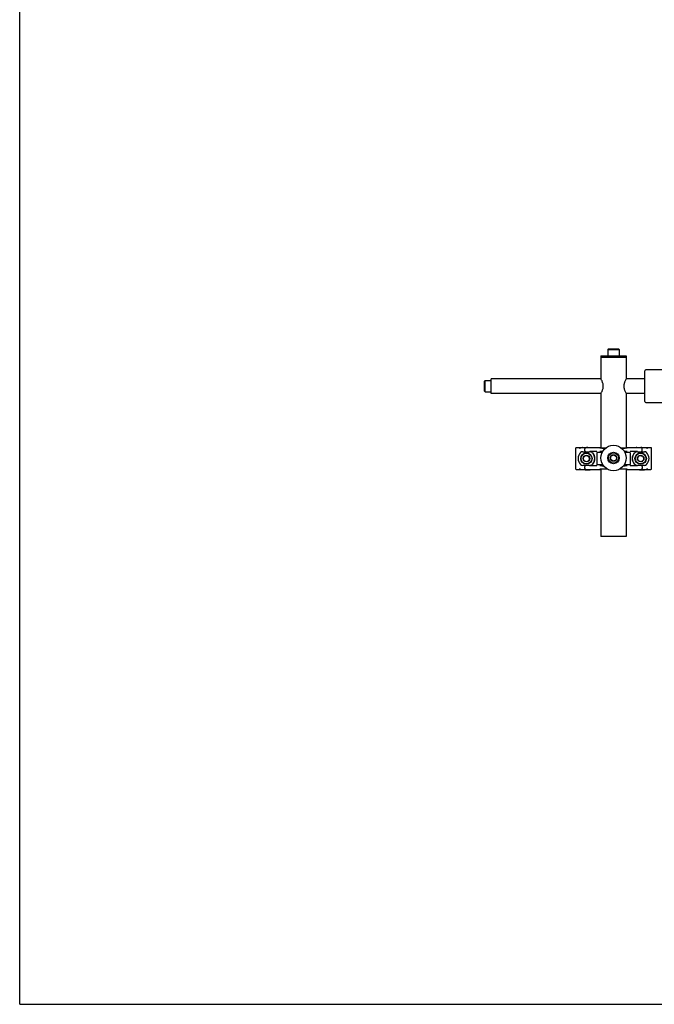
# Model space of a CAD drawing. Header units: inches. Extents: x 0 to 88, y 0 to 68.
# Tile 1 of 4: x 0 to 21.9, y 0 to 34. Entities that reach past the tile are written whole.
import ezdxf

# ---------------------------------------------------------------- set-up
doc = ezdxf.new("R2010")
doc.units = ezdxf.units.IN
doc.header["$LTSCALE"] = 4.84
doc.header["$MEASUREMENT"] = 0
doc.layers.get('0').update_dxf_attribs({"linetype": 'CONTINUOUS'})
for name, color, linetype in [('206380_BL3', 7, 'CONTINUOUS'), ('206381_206381_BL5', 7, 'CONTINUOUS'), ('206383_206383_BL13', 7, 'CONTINUOUS'), ('206385_0_875OD_BL7', 7, 'CONTINUOUS'), ('206386_BL1', 7, 'CONTINUOUS'), ('206685_BL22', 7, 'CONTINUOUS'), ('206685_BL23', 7, 'CONTINUOUS'), ('807_2859_91760A321_BL12', 7, 'CONTINUOUS'), ('807_2859_91760A321_BL4', 7, 'CONTINUOUS'), ('911_709_91090A107_BL38', 7, 'CONTINUOUS'), ('911_709_91090A107_BL8', 7, 'CONTINUOUS'), ('9206XXM_920614M_BL2', 7, 'CONTINUOUS'), ('9206XXM_920614M_BL9', 7, 'CONTINUOUS'), ('9206XXM_9206150M_BL0', 7, 'CONTINUOUS')]:
    doc.layers.add(name, color=color, linetype=linetype)

# ---------------------------------------------------------------- blocks, each defined once
blk = doc.blocks.new('9206XXM_9206150M_BL0', base_point=(16.178, 37.816))
at = {"layer": '9206XXM_9206150M_BL0', "color": 7, "linetype": 'CONTINUOUS'}
for p, q in [((16.06, 54.464), (16.08, 54.484)), ((16.06, 54.11), (16.06, 54.464)), ((16.08, 54.09), (16.08, 54.484)), ((16.08, 54.484), (16.296, 54.484)), ((16.06, 54.11), (16.08, 54.09)), ((16.08, 54.09), (16.296, 54.09)), ((16.06, 21.522), (16.08, 21.542)), ((16.06, 21.168), (16.06, 21.522)), ((16.08, 21.148), (16.08, 21.542)), ((16.08, 21.542), (16.296, 21.542)), ((16.06, 21.168), (16.08, 21.148)), ((16.08, 21.148), (16.296, 21.148))]:
    blk.add_line(p, q, dxfattribs=at)
blk = doc.blocks.new('206386_BL1', base_point=(18.951, 37.816))
at = {"layer": '206386_BL1', "color": 7, "linetype": 'CONTINUOUS'}
for p, q in [((16.296, 54.037), (16.296, 54.537)), ((20.162, 54.537), (16.296, 54.537)), ((21.606, 54.537), (20.88, 54.537)), ((20.162, 54.037), (16.296, 54.037)), ((21.606, 54.037), (20.88, 54.037)), ((16.296, 21.095), (16.296, 21.595)), ((20.087, 21.595), (16.296, 21.595)), ((21.606, 21.595), (20.956, 21.595)), ((20.087, 21.095), (16.296, 21.095)), ((21.606, 21.095), (20.956, 21.095))]:
    blk.add_line(p, q, dxfattribs=at)
blk = doc.blocks.new('9206XXM_920614M_BL2', base_point=(39.543, 38.44))
at = {"layer": '9206XXM_920614M_BL2', "color": 7, "linetype": 'CONTINUOUS'}
for p, q in [((20.414, 54.323), (20.499, 54.398)), ((20.436, 54.212), (20.414, 54.323)), ((20.544, 54.176), (20.436, 54.212)), ((20.499, 54.398), (20.606, 54.362)), ((20.629, 54.251), (20.544, 54.176)), ((20.606, 54.362), (20.629, 54.251)), ((20.344, 22.633), (20.324, 22.613)), ((20.324, 22.613), (20.324, 22.396)), ((20.324, 22.613), (20.718, 22.613)), ((20.344, 22.633), (20.698, 22.633)), ((20.698, 22.633), (20.718, 22.613)), ((20.718, 22.613), (20.718, 22.396)), ((58.388, 22.633), (58.368, 22.613)), ((58.368, 22.613), (58.368, 22.396)), ((58.368, 22.613), (58.762, 22.613)), ((58.388, 22.633), (58.742, 22.633)), ((58.742, 22.633), (58.762, 22.613)), ((58.762, 22.613), (58.762, 22.396))]:
    blk.add_line(p, q, dxfattribs=at)
for radius in [0.197, 0.177, 0.114]:
    blk.add_circle((20.521, 54.287), radius, dxfattribs=at)
blk = doc.blocks.new('206380_BL3', base_point=(39.361, 37.168))
at = {"layer": '206380_BL3', "color": 7, "linetype": 'CONTINUOUS'}
for p, q in [((19.206, 19.195), (19.206, 18.495)), ((20.084, 19.22), (19.231, 19.22)), ((19.455, 19.081), (19.694, 19.081)), ((19.533, 19.114), (19.533, 19.186)), ((19.947, 19.089), (19.817, 19.089)), ((20.049, 19.095), (20.05, 19.095)), ((20.051, 19.206), (20.05, 19.206)), ((20.05, 19.095), (20.051, 19.095)), ((20.053, 19.206), (20.051, 19.206)), ((20.051, 19.095), (20.052, 19.095)), ((20.052, 19.095), (20.055, 19.095)), ((20.055, 19.206), (20.053, 19.206)), ((20.084, 19.082), (20.053, 19.082)), ((20.058, 19.205), (20.055, 19.206)), ((20.055, 19.095), (20.058, 19.095)), ((20.062, 19.205), (20.058, 19.205)), ((20.058, 19.095), (20.064, 19.095)), ((20.069, 19.205), (20.062, 19.205)), ((20.064, 19.095), (20.072, 19.096)), ((20.079, 19.205), (20.069, 19.205)), ((20.072, 19.096), (20.083, 19.096)), ((20.093, 19.205), (20.079, 19.205)), ((20.083, 19.096), (20.099, 19.096)), ((20.11, 19.204), (20.093, 19.205)), ((20.099, 19.096), (20.119, 19.096)), ((20.13, 19.204), (20.11, 19.204)), ((20.119, 19.096), (20.142, 19.097)), ((20.238, 19.198), (20.122, 19.198)), ((20.122, 19.102), (20.154, 19.102)), ((20.154, 19.204), (20.13, 19.204)), ((20.142, 19.097), (20.15, 19.097)), ((20.181, 19.204), (20.154, 19.204)), ((20.212, 19.203), (20.181, 19.204)), ((20.244, 19.203), (20.212, 19.203)), ((20.807, 19.203), (20.799, 19.203)), ((20.92, 19.198), (20.805, 19.198)), ((20.839, 19.203), (20.807, 19.203)), ((20.872, 19.204), (20.839, 19.203)), ((20.9, 19.204), (20.872, 19.204)), ((20.889, 19.102), (20.92, 19.102)), ((20.892, 19.097), (20.916, 19.096)), ((20.924, 19.204), (20.9, 19.204)), ((20.916, 19.096), (20.936, 19.096)), ((20.944, 19.205), (20.924, 19.204)), ((20.936, 19.096), (20.952, 19.096)), ((20.96, 19.205), (20.944, 19.205)), ((20.952, 19.096), (20.966, 19.096)), ((21.811, 19.22), (20.959, 19.22)), ((20.99, 19.082), (20.959, 19.082)), ((20.97, 19.205), (20.96, 19.205)), ((20.966, 19.096), (20.975, 19.095)), ((20.979, 19.205), (20.97, 19.205)), ((20.975, 19.095), (20.982, 19.095)), ((20.984, 19.205), (20.979, 19.205)), ((20.982, 19.095), (20.985, 19.095)), ((20.988, 19.206), (20.984, 19.205)), ((20.985, 19.095), (20.989, 19.095)), ((20.99, 19.206), (20.988, 19.206)), ((20.989, 19.095), (20.991, 19.095)), ((20.992, 19.206), (20.99, 19.206)), ((20.991, 19.095), (20.992, 19.095)), ((20.993, 19.206), (20.992, 19.206)), ((20.994, 19.206), (20.993, 19.206)), ((21.226, 19.089), (21.096, 19.089)), ((21.348, 19.081), (21.587, 19.081)), ((21.509, 19.114), (21.509, 19.186)), ((21.836, 18.495), (21.836, 19.195)), ((19.231, 18.47), (20.084, 18.47)), ((19.694, 18.609), (19.455, 18.609)), ((19.533, 18.504), (19.533, 18.576)), ((19.817, 18.602), (19.947, 18.602)), ((20.049, 18.485), (20.05, 18.485)), ((20.05, 18.485), (20.051, 18.485)), ((20.051, 18.485), (20.052, 18.485)), ((20.052, 18.485), (20.055, 18.485)), ((20.053, 18.609), (20.084, 18.609)), ((20.055, 18.596), (20.053, 18.596)), ((20.058, 18.595), (20.055, 18.596)), ((20.055, 18.485), (20.058, 18.485)), ((20.062, 18.595), (20.058, 18.595)), ((20.058, 18.485), (20.064, 18.485)), ((20.069, 18.595), (20.062, 18.595)), ((20.064, 18.485), (20.072, 18.486)), ((20.079, 18.595), (20.069, 18.595)), ((20.072, 18.486), (20.083, 18.486)), ((20.093, 18.595), (20.079, 18.595)), ((20.083, 18.486), (20.099, 18.486)), ((20.11, 18.594), (20.093, 18.595)), ((20.099, 18.486), (20.119, 18.486)), ((20.13, 18.594), (20.11, 18.594)), ((20.119, 18.486), (20.142, 18.487)), ((20.183, 18.588), (20.122, 18.588)), ((20.122, 18.492), (20.293, 18.492)), ((20.154, 18.594), (20.13, 18.594)), ((20.142, 18.487), (20.17, 18.487)), ((20.179, 18.594), (20.154, 18.594)), ((20.17, 18.487), (20.204, 18.487)), ((20.204, 18.487), (20.235, 18.487)), ((20.235, 18.487), (20.271, 18.488)), ((20.271, 18.488), (20.301, 18.488)), ((20.742, 18.488), (20.779, 18.488)), ((20.75, 18.492), (20.92, 18.492)), ((20.779, 18.488), (20.814, 18.487)), ((20.814, 18.487), (20.847, 18.487)), ((20.847, 18.487), (20.875, 18.487)), ((20.92, 18.588), (20.859, 18.588)), ((20.872, 18.594), (20.864, 18.594)), ((20.9, 18.594), (20.872, 18.594)), ((20.875, 18.487), (20.901, 18.487)), ((20.924, 18.594), (20.9, 18.594)), ((20.901, 18.487), (20.923, 18.486)), ((20.923, 18.486), (20.941, 18.486)), ((20.944, 18.595), (20.924, 18.594)), ((20.941, 18.486), (20.957, 18.486)), ((20.96, 18.595), (20.944, 18.595)), ((20.957, 18.486), (20.968, 18.486)), ((20.959, 18.609), (20.99, 18.609)), ((20.959, 18.47), (21.811, 18.47)), ((20.97, 18.595), (20.96, 18.595)), ((20.968, 18.486), (20.977, 18.485)), ((20.979, 18.595), (20.97, 18.595)), ((20.977, 18.485), (20.983, 18.485)), ((20.984, 18.595), (20.979, 18.595)), ((20.983, 18.485), (20.987, 18.485)), ((20.988, 18.596), (20.984, 18.595)), ((20.987, 18.485), (20.99, 18.485)), ((20.99, 18.596), (20.988, 18.596)), ((20.992, 18.596), (20.99, 18.596)), ((20.99, 18.485), (20.991, 18.485)), ((20.991, 18.485), (20.993, 18.485)), ((20.993, 18.596), (20.992, 18.596)), ((20.994, 18.596), (20.993, 18.596)), ((21.096, 18.602), (21.226, 18.602)), ((21.587, 18.609), (21.348, 18.609)), ((21.509, 18.576), (21.509, 18.504))]:
    blk.add_line(p, q, dxfattribs=at)
for points in [[(20.05, 19.206), (20.049, 19.206), (20.048, 19.206), (20.048, 19.206), (20.048, 19.206), (20.047, 19.206), (20.047, 19.206), (20.047, 19.206)], [(20.047, 19.095), (20.047, 19.095), (20.047, 19.095), (20.047, 19.095), (20.047, 19.095), (20.047, 19.095), (20.048, 19.095), (20.048, 19.095), (20.049, 19.095)], [(20.992, 19.095), (20.993, 19.095), (20.994, 19.095), (20.994, 19.095), (20.995, 19.095), (20.995, 19.095), (20.995, 19.095), (20.995, 19.095), (20.996, 19.095)], [(20.996, 19.206), (20.996, 19.206), (20.996, 19.206), (20.996, 19.206), (20.995, 19.206), (20.995, 19.206), (20.995, 19.206), (20.994, 19.206), (20.994, 19.206)], [(20.051, 18.596), (20.049, 18.596), (20.049, 18.596), (20.048, 18.596), (20.048, 18.596), (20.048, 18.596), (20.047, 18.596), (20.047, 18.596), (20.047, 18.596)], [(20.047, 18.485), (20.047, 18.485), (20.047, 18.485), (20.047, 18.485), (20.047, 18.485), (20.047, 18.485), (20.048, 18.485), (20.048, 18.485), (20.049, 18.485)], [(20.053, 18.596), (20.051, 18.596), (20.051, 18.596)], [(20.993, 18.485), (20.994, 18.485), (20.994, 18.485), (20.995, 18.485), (20.995, 18.485), (20.995, 18.485), (20.995, 18.485), (20.996, 18.485)], [(20.996, 18.596), (20.996, 18.596), (20.996, 18.596), (20.996, 18.596), (20.995, 18.596), (20.995, 18.596), (20.995, 18.596), (20.994, 18.596), (20.994, 18.596)]]:
    blk.add_lwpolyline(points, dxfattribs=at)
for centre, radius, start, end in [((19.235, 19.192), 0.025, 90.0081, 179.9919), ((19.584, 18.845), 0.288, 133.5992, 226.4008), ((19.455, 18.98), 0.101, 90, 133.5992), ((19.558, 19.186), 0.025, 90.0017, 179.9959), ((19.558, 19.114), 0.025, 180.0041, 269.9983), ((19.694, 18.938), 0.143, 42.4209, 90), ((19.844, -4.77), 23.858, 90.0647, 90.351), ((21.219, 0.674), 18.415, 89.6067, 89.9777), ((21.348, 18.938), 0.143, 90, 137.5791), ((21.484, 19.186), 0.025, 0.0041, 89.9983), ((21.484, 19.114), 0.025, 270.0017, 359.9959), ((21.587, 18.98), 0.101, 46.4008, 90), ((21.459, 18.845), 0.288, 313.5992, 46.4008), ((21.808, 19.192), 0.025, 0.0081, 89.9919), ((19.695, 18.939), 0.143, 40.0688, 42.4326), ((19.584, 18.845), 0.288, 319.9325, 40.0675), ((19.584, 18.845), 0.294, 318.7126, 41.2874), ((21.459, 18.845), 0.294, 138.7126, 221.2874), ((21.459, 18.845), 0.288, 139.9325, 220.0675), ((21.348, 18.939), 0.143, 137.5674, 139.9312), ((19.235, 18.499), 0.025, 180.0081, 269.9919), ((19.455, 18.71), 0.101, 226.4008, 270), ((19.558, 18.576), 0.025, 90.0017, 179.9959), ((19.558, 18.504), 0.025, 180.0041, 269.9983), ((19.694, 18.752), 0.143, 270, 317.5791), ((19.824, 37.016), 18.415, 269.6067, 269.9777), ((19.695, 18.752), 0.143, 317.5674, 319.9312), ((21.199, 42.46), 23.858, 270.0647, 270.351), ((21.348, 18.752), 0.143, 220.0688, 222.4326), ((21.348, 18.752), 0.143, 222.4209, 270), ((21.484, 18.576), 0.025, 0.0041, 89.9983), ((21.484, 18.504), 0.025, 270.0017, 359.9959), ((21.587, 18.71), 0.101, 270, 313.5992), ((21.808, 18.499), 0.025, 270.0081, 359.9919)]:
    blk.add_arc(centre, radius, start, end, dxfattribs=at)
for centre, major_axis, start_param, end_param in [((19.231, 19.195), (0.0177, -0.0177), 2.356233, 3.926953), ((21.811, 19.195), (0.0177, 0.0177), -0.78536, 0.78536), ((19.231, 18.495), (-0.0177, -0.0177), -0.78536, 0.78536), ((21.811, 18.495), (-0.0177, 0.0177), 2.356233, 3.926953)]:
    blk.add_ellipse(centre, major_axis=major_axis, ratio=0.999924, start_param=start_param, end_param=end_param, dxfattribs=at)
for points, knots in [([(19.358, 19.188), (19.358, 19.192), (19.359, 19.198), (19.362, 19.205), (19.366, 19.209), (19.369, 19.212), (19.373, 19.213), (19.375, 19.213), (19.377, 19.213)], [0, 0, 0, 0, 0.278839, 0.541494, 0.664135, 0.780486, 0.891843, 1, 1, 1, 1]), ([(21.666, 19.213), (21.667, 19.213), (21.67, 19.213), (21.673, 19.212), (21.677, 19.209), (21.681, 19.205), (21.684, 19.198), (21.685, 19.192), (21.685, 19.188)], [0, 0, 0, 0, 0.10814, 0.219436, 0.335728, 0.458351, 0.721066, 1, 1, 1, 1]), ([(19.377, 18.477), (19.375, 18.477), (19.373, 18.478), (19.369, 18.479), (19.366, 18.481), (19.362, 18.486), (19.359, 18.493), (19.358, 18.499), (19.358, 18.502)], [0, 0, 0, 0, 0.10814, 0.219436, 0.335728, 0.458351, 0.721066, 1, 1, 1, 1]), ([(21.685, 18.502), (21.685, 18.499), (21.684, 18.493), (21.681, 18.486), (21.677, 18.481), (21.673, 18.479), (21.67, 18.478), (21.667, 18.477), (21.666, 18.477)], [0, 0, 0, 0, 0.278839, 0.541494, 0.664135, 0.780486, 0.891843, 1, 1, 1, 1])]:
    blk.add_open_spline(points, degree=3, knots=knots, dxfattribs=at)
blk = doc.blocks.new('807_2859_91760A321_BL4', base_point=(40.751, 38.243))
at = {"layer": '807_2859_91760A321_BL4', "color": 7, "linetype": 'CONTINUOUS'}
for p, q in [((19.473, 18.869), (19.549, 18.953)), ((19.508, 18.761), (19.473, 18.869)), ((19.619, 18.737), (19.508, 18.761)), ((19.549, 18.953), (19.66, 18.93)), ((19.695, 18.821), (19.619, 18.737)), ((19.66, 18.93), (19.695, 18.821))]:
    blk.add_line(p, q, dxfattribs=at)
for radius in [0.197, 0.185, 0.114]:
    blk.add_circle((19.584, 18.845), radius, dxfattribs=at)
blk = doc.blocks.new('206381_206381_BL5', base_point=(39.543, 36.583))
at = {"layer": '206381_206381_BL5', "color": 7, "linetype": 'CONTINUOUS'}
for p, q in [((19.95, 19.047), (19.943, 18.644)), ((19.965, 19.062), (20.131, 19.062)), ((20.912, 19.062), (21.078, 19.062)), ((21.093, 19.047), (21.1, 18.644)), ((20.154, 18.628), (19.958, 18.628)), ((21.085, 18.628), (20.889, 18.628))]:
    blk.add_line(p, q, dxfattribs=at)
for centre, start, end in [((19.965, 19.047), 90, 179), ((21.078, 19.047), 1, 90), ((19.958, 18.643), 179, 270), ((21.085, 18.643), 270, 1)]:
    blk.add_arc(centre, 0.015, start, end, dxfattribs=at)
blk = doc.blocks.new('206385_0_875OD_BL7', base_point=(39.543, 19.248))
at = {"layer": '206385_0_875OD_BL7', "color": 7, "linetype": 'CONTINUOUS'}
for p, q in [((20.084, 22.345), (20.084, 21.6)), ((20.084, 22.345), (20.959, 22.345)), ((20.959, 22.345), (20.959, 21.6)), ((58.127, 22.345), (58.127, 21.726)), ((58.127, 22.345), (59.002, 22.345)), ((59.002, 22.345), (59.002, 21.726)), ((20.084, 21.09), (20.084, 19.205)), ((20.959, 21.09), (20.959, 19.205)), ((58.127, 20.965), (58.127, 20.463)), ((59.002, 20.965), (59.002, 20.463)), ((58.127, 19.653), (58.127, 19.268)), ((59.002, 19.653), (59.002, 19.268)), ((20.084, 19.096), (20.084, 19.062)), ((20.959, 19.096), (20.959, 19.062)), ((20.084, 18.628), (20.084, 18.595)), ((20.084, 18.486), (20.084, 16.15)), ((20.959, 18.628), (20.959, 18.595)), ((20.959, 18.486), (20.959, 16.15)), ((58.127, 17.731), (58.127, 16.15)), ((59.002, 17.965), (59.002, 16.15)), ((20.959, 16.15), (20.084, 16.15)), ((59.002, 16.15), (58.127, 16.15))]:
    blk.add_line(p, q, dxfattribs=at)
for points, knots in [([(20.166, 21.345), (20.166, 21.362), (20.163, 21.396), (20.153, 21.443), (20.139, 21.486), (20.121, 21.532), (20.102, 21.569), (20.088, 21.594), (20.084, 21.6)], [0, 0, 0, 0, 0.1881, 0.369125, 0.537321, 0.687947, 0.914794, 1, 1, 1, 1]), ([(20.959, 21.6), (20.955, 21.594), (20.941, 21.569), (20.922, 21.532), (20.903, 21.486), (20.889, 21.443), (20.879, 21.396), (20.877, 21.362), (20.877, 21.345)], [0, 0, 0, 0, 0.08519, 0.312029, 0.462658, 0.63086, 0.811892, 1, 1, 1, 1]), ([(20.084, 21.09), (20.088, 21.097), (20.102, 21.121), (20.121, 21.159), (20.139, 21.204), (20.153, 21.247), (20.163, 21.295), (20.166, 21.328), (20.166, 21.345)], [0, 0, 0, 0, 0.08519, 0.312029, 0.462658, 0.63086, 0.811892, 1, 1, 1, 1]), ([(20.877, 21.345), (20.877, 21.328), (20.879, 21.295), (20.889, 21.247), (20.903, 21.204), (20.922, 21.159), (20.941, 21.121), (20.955, 21.097), (20.959, 21.09)], [0, 0, 0, 0, 0.1881, 0.369125, 0.537321, 0.687947, 0.914794, 1, 1, 1, 1])]:
    blk.add_open_spline(points, degree=3, knots=knots, dxfattribs=at)
blk = doc.blocks.new('911_709_91090A107_BL8', base_point=(39.543, 38.535))
at = {"layer": '911_709_91090A107_BL8', "color": 7, "linetype": 'CONTINUOUS'}
for p, q in [((20.084, 22.396), (20.084, 22.345)), ((20.084, 22.396), (20.959, 22.396)), ((20.959, 22.345), (20.084, 22.345)), ((20.959, 22.396), (20.959, 22.345)), ((58.127, 22.396), (58.127, 22.345)), ((58.127, 22.396), (59.002, 22.396)), ((59.002, 22.345), (58.127, 22.345)), ((59.002, 22.396), (59.002, 22.345))]:
    blk.add_line(p, q, dxfattribs=at)
blk.add_circle((20.521, 54.287), 0.438, dxfattribs=at)
blk = doc.blocks.new('9206XXM_920614M_BL9', base_point=(20.521, 35.958))
at = {"layer": '9206XXM_920614M_BL9', "color": 7, "linetype": 'CONTINUOUS'}
for p, q in [((20.415, 18.826), (20.434, 18.938)), ((20.502, 18.753), (20.415, 18.826)), ((20.434, 18.938), (20.54, 18.977)), ((20.609, 18.793), (20.502, 18.753)), ((20.54, 18.977), (20.628, 18.905)), ((20.628, 18.905), (20.609, 18.793))]:
    blk.add_line(p, q, dxfattribs=at)
for radius in [0.197, 0.177, 0.114]:
    blk.add_circle((20.521, 18.865), radius, dxfattribs=at)
blk = doc.blocks.new('807_2859_91760A321_BL12', base_point=(40.955, 37.51))
at = {"layer": '807_2859_91760A321_BL12', "color": 7, "linetype": 'CONTINUOUS'}
for p, q in [((21.348, 18.869), (21.424, 18.953)), ((21.383, 18.761), (21.348, 18.869)), ((21.494, 18.737), (21.383, 18.761)), ((21.424, 18.953), (21.535, 18.93)), ((21.57, 18.821), (21.494, 18.737)), ((21.535, 18.93), (21.57, 18.821))]:
    blk.add_line(p, q, dxfattribs=at)
for radius in [0.197, 0.185, 0.114]:
    blk.add_circle((21.459, 18.845), radius, dxfattribs=at)
blk = doc.blocks.new('206383_206383_BL13', base_point=(40.299, 37.749))
at = {"layer": '206383_206383_BL13', "color": 7, "linetype": 'CONTINUOUS'}
for p, q in [((21.606, 53.89), (21.606, 54.685)), ((22.341, 54.715), (21.636, 54.715)), ((22.371, 54.685), (22.371, 53.89)), ((21.636, 53.86), (22.341, 53.86)), ((21.606, 20.814), (21.606, 21.876)), ((22.341, 21.906), (21.636, 21.906)), ((22.371, 21.876), (22.371, 21.77)), ((58.137, 21.726), (58.137, 21.801)), ((58.217, 21.726), (58.217, 21.801)), ((58.887, 21.906), (58.242, 21.906)), ((58.242, 21.826), (58.887, 21.826)), ((58.912, 21.726), (58.912, 21.801)), ((58.992, 21.726), (58.992, 21.801)), ((22.275, 21.726), (22.347, 21.74)), ((21.636, 20.784), (22.341, 20.784)), ((22.347, 20.95), (22.275, 20.965)), ((22.371, 20.921), (22.371, 20.814)), ((58.137, 20.889), (58.137, 20.965)), ((58.217, 20.889), (58.217, 20.965)), ((58.887, 20.864), (58.242, 20.864)), ((58.242, 20.784), (58.887, 20.784)), ((58.912, 20.889), (58.912, 20.965)), ((58.992, 20.889), (58.992, 20.965))]:
    blk.add_line(p, q, dxfattribs=at)
for centre, radius, start, end in [((21.636, 54.685), 0.03, 90, 180), ((22.341, 54.685), 0.03, 0, 90), ((21.636, 53.89), 0.03, 180, 270), ((22.341, 53.89), 0.03, 270, 360), ((21.636, 21.876), 0.03, 90, 180), ((22.341, 21.876), 0.03, 0, 90), ((22.341, 21.77), 0.03, 281.5, 360), ((58.242, 21.801), 0.105, 90, 180), ((58.242, 21.801), 0.025, 90, 180), ((58.887, 21.801), 0.105, 0, 90), ((58.887, 21.801), 0.025, 0, 90), ((21.636, 20.814), 0.03, 180, 270), ((22.341, 20.814), 0.03, 270, 360), ((22.341, 20.921), 0.03, 0, 78.5), ((58.242, 20.889), 0.105, 180, 270), ((58.242, 20.889), 0.025, 180, 270), ((58.887, 20.889), 0.105, 270, 360), ((58.887, 20.889), 0.025, 270, 360)]:
    blk.add_arc(centre, radius, start, end, dxfattribs=at)
blk = doc.blocks.new('206685_BL22', base_point=(19.584, 37.369))
at = {"layer": '206685_BL22', "color": 7, "linetype": 'CONTINUOUS'}
for p, q in [((19.45, 19.231), (19.584, 19.231)), ((19.584, 18.459), (19.718, 18.459))]:
    blk.add_line(p, q, dxfattribs=at)
for centre, radius, start, end in [((19.45, 19.172), 0.0591, 90, 125.1685), ((19.584, 18.845), 0.386, 76.4784, 90), ((19.584, 18.845), 0.386, 256.4784, 270), ((19.718, 18.519), 0.0591, 270, 305.1685)]:
    blk.add_arc(centre, radius, start, end, dxfattribs=at)
blk = doc.blocks.new('206685_BL23', base_point=(40.911, 37.369))
at = {"layer": '206685_BL23', "color": 7, "linetype": 'CONTINUOUS'}
for p, q in [((21.325, 19.231), (21.459, 19.231)), ((21.459, 18.459), (21.593, 18.459))]:
    blk.add_line(p, q, dxfattribs=at)
for centre, radius, start, end in [((21.325, 19.172), 0.0591, 90, 125.1685), ((21.459, 18.845), 0.386, 76.4784, 90), ((21.459, 18.845), 0.386, 256.4784, 270), ((21.593, 18.519), 0.0591, 270, 305.1685)]:
    blk.add_arc(centre, radius, start, end, dxfattribs=at)
blk = doc.blocks.new('911_709_91090A107_BL38', base_point=(20.521, 35.863))
at = {"layer": '911_709_91090A107_BL38', "color": 7, "linetype": 'CONTINUOUS'}
blk.add_circle((20.521, 18.865), 0.438, dxfattribs=at)

msp = doc.modelspace()

# ---------------------------------------------------------------- linework, layer by layer
at = {"color": 7, "linetype": 'CONTINUOUS'}
for q in [(0, 68), (88, 0)]:
    msp.add_line((0, 0), q, dxfattribs=at)

# ---------------------------------------------------------------- block references
at = {"layer": '206380_BL3'}
msp.add_blockref('206380_BL3', (39.361, 37.168), dxfattribs=at)
at = {"layer": '206381_206381_BL5'}
msp.add_blockref('206381_206381_BL5', (39.543, 36.583), dxfattribs=at)
at = {"layer": '206383_206383_BL13'}
msp.add_blockref('206383_206383_BL13', (40.299, 37.749), dxfattribs=at)
at = {"layer": '206385_0_875OD_BL7'}
msp.add_blockref('206385_0_875OD_BL7', (39.543, 19.248), dxfattribs=at)
at = {"layer": '206386_BL1'}
msp.add_blockref('206386_BL1', (18.951, 37.816), dxfattribs=at)
at = {"layer": '206685_BL22'}
msp.add_blockref('206685_BL22', (19.584, 37.369), dxfattribs=at)
at = {"layer": '206685_BL23'}
msp.add_blockref('206685_BL23', (40.911, 37.369), dxfattribs=at)
at = {"layer": '807_2859_91760A321_BL12'}
msp.add_blockref('807_2859_91760A321_BL12', (40.955, 37.51), dxfattribs=at)
at = {"layer": '807_2859_91760A321_BL4'}
msp.add_blockref('807_2859_91760A321_BL4', (40.751, 38.243), dxfattribs=at)
at = {"layer": '911_709_91090A107_BL38'}
msp.add_blockref('911_709_91090A107_BL38', (20.521, 35.863), dxfattribs=at)
at = {"layer": '911_709_91090A107_BL8'}
msp.add_blockref('911_709_91090A107_BL8', (39.543, 38.535), dxfattribs=at)
at = {"layer": '9206XXM_920614M_BL2'}
msp.add_blockref('9206XXM_920614M_BL2', (39.543, 38.44), dxfattribs=at)
at = {"layer": '9206XXM_920614M_BL9'}
msp.add_blockref('9206XXM_920614M_BL9', (20.521, 35.958), dxfattribs=at)
at = {"layer": '9206XXM_9206150M_BL0'}
msp.add_blockref('9206XXM_9206150M_BL0', (16.178, 37.816), dxfattribs=at)

doc.saveas('drawing.dxf')
